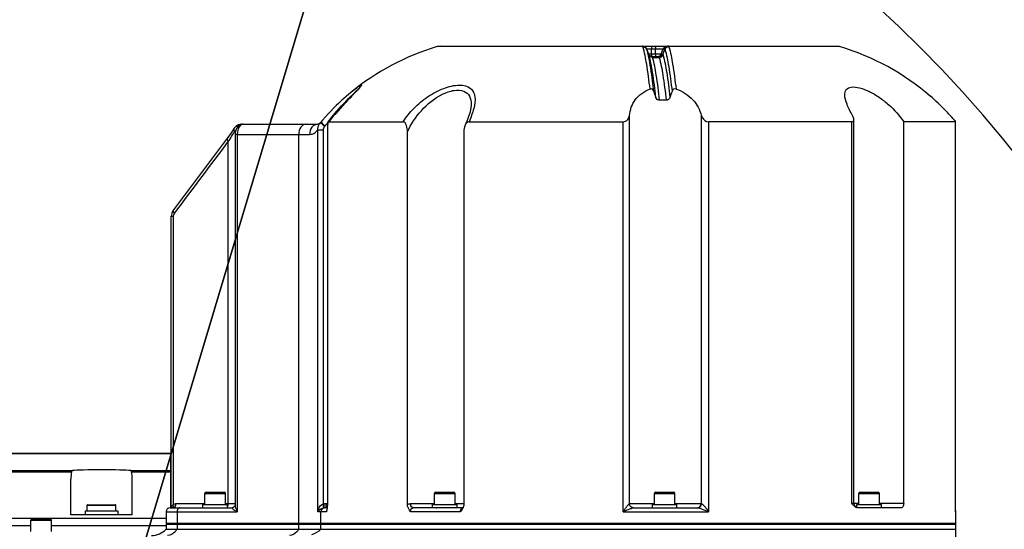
# Model space of a CAD drawing. Header units: millimetres. Extents: x 0 to 63602708652, y -107871309221 to 6308.
# Tile 30 of 74: x 4508 to 4988, y 1591 to 1839. Entities that reach past the tile are written whole.
import ezdxf

# ---------------------------------------------------------------- set-up
doc = ezdxf.new("R2010")
doc.units = ezdxf.units.MM
doc.header["$LTSCALE"] = 490.4625
doc.layers.get('0').update_dxf_attribs({"linetype": 'CONTINUOUS'})
for name, color, linetype in [('10-1运动范围_DXF_CONTINUOUS_LINE', 7, 'CONTINUOUS'), ('204103000004_DXF_DIMENSION', 7, 'CONTINUOUS'), ('304102000107DXF_CONTINUOUS_LINE', 7, 'CONTINUOUS'), ('304102000110DXF_CONTINUOUS_LINE', 7, 'CONTINUOUS'), ('304102000118_DXF_DIMENSION', 7, 'CONTINUOUS'), ('304103000063DXF_CONTINUOUS_LINE', 7, 'CONTINUOUS'), ('304106000078DXF_CONTINUOUS_LINE', 7, 'CONTINUOUS'), ('501023000054DXF_CONTINUOUS_LINE', 7, 'CONTINUOUS'), ('501023000078DXF_CONTINUOUS_LINE', 7, 'CONTINUOUS'), ('504021000002DXF_CONTINUOUS_LINE', 7, 'CONTINUOUS'), ('604007000001DXF_CONTINUOUS_LINE', 7, 'CONTINUOUS'), ('626001000001DXF_CONTINUOUS_LINE', 7, 'CONTINUOUS')]:
    doc.layers.add(name, color=color, linetype=linetype)
doc.styles.get("Standard").update_dxf_attribs({"font": 'txt', "width": 0.7})
doc.dimstyles.new('DIMSTYLE_4', dxfattribs={"dimtxt": 75, "dimasz": 45, "dimexe": 2, "dimexo": 0.2, "dimtad": 1, "dimdsep": 46, "dimtxsty": 'Standard', "dimblk": '_FILLED', "dimblk1": '_FILLED', "dimblk2": '_FILLED', "dimcen": 0.09, "dimclrt": 5, "dimazin": 2, "dimtp": 0.01, "dimtm": 0.01, "dimtfac": 1, "dimtofl": 0, "dimtmove": 0, "dimatfit": 3, "dimldrblk": '_FILLED', "dimfxl": 0, "dimtolj": 1, "dimarcsym": 0})
doc.dimstyles.new('DIMSTYLE_5', dxfattribs={"dimtxt": 75, "dimasz": 45, "dimexe": 2, "dimexo": 0.2, "dimgap": 5, "dimtad": 0, "dimtih": 1, "dimtoh": 1, "dimdec": 1, "dimdsep": 46, "dimtxsty": 'Standard', "dimblk": '_FILLED', "dimblk1": '_FILLED', "dimblk2": '_FILLED', "dimcen": 0.09, "dimclrt": 5, "dimazin": 2, "dimtp": 0.5, "dimtm": 0.5, "dimtfac": 1, "dimtdec": 65535, "dimtofl": 0, "dimtmove": 0, "dimatfit": 3, "dimldrblk": '_FILLED', "dimfxl": 0, "dimtolj": 1, "dimarcsym": 0})

# ---------------------------------------------------------------- blocks, each defined once
blk = doc.blocks.new('_FILLED')
at = {"color": 0, "linetype": 'ByBlock'}
blk.add_solid([(0, 0), (-1, 0.167), (-1, -0.167)], dxfattribs=at)
blk = doc.blocks.new('*D34')
at = {"layer": '204103000004_DXF_DIMENSION', "color": 2, "linetype": 'Continuous', "transparency": 16777216}
for p, q in [((4509.71, 1387.99), (6798.16, 2266.38)), ((6409.57, 2117.23), (4509.71, 1387.99)), ((6409.57, 2117.23), (6409.57, 2117.23))]:
    blk.add_line(p, q, dxfattribs=at)
at = {"layer": '204103000004_DXF_DIMENSION', "color": 2, "linetype": 'Continuous', "transparency": 16777216, "xscale": 45, "yscale": 45, "zscale": 45, "rotation": 200.9978649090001}
blk.add_blockref('_FILLED', (6409.57, 2117.23), dxfattribs=at)
blk = doc.blocks.new('*D36')
at = {"layer": '304102000118_DXF_DIMENSION', "color": 2, "linetype": 'Continuous', "transparency": 16777216}
for p, q in [((4509.71, 2008.49), (4509.71, 2114)), ((4672.6, 1387.99), (5235.72, 1387.99))]:
    blk.add_line(p, q, dxfattribs=at)
for start, end in [(56.41566, 90), (0, 43.26666)]:
    blk.add_arc((4509.71, 1387.99), 711.01, start, end, dxfattribs=at)
for points in [[(4554.93, 2105.07), (4509.71, 2099), (4554.45, 2090.08)], [(5211.8, 1432.73), (5220.72, 1387.99), (5226.79, 1433.21)]]:
    blk.add_solid(points, dxfattribs=at)
blk = doc.blocks.new('*D38')
at = {"layer": '204103000004_DXF_DIMENSION', "color": 2, "linetype": 'Continuous', "transparency": 16777216}
for p, q in [((4509.71, 1387.99), (4789.16, 2319.36)), ((4676.97, 1945.44), (4509.71, 1387.99))]:
    blk.add_line(p, q, dxfattribs=at)
at = {"layer": '204103000004_DXF_DIMENSION', "color": 2, "linetype": 'Continuous', "transparency": 16777216, "xscale": 45, "yscale": 45, "zscale": 45, "rotation": 73.29832269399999}
blk.add_blockref('_FILLED', (4676.97, 1945.44), dxfattribs=at)

msp = doc.modelspace()

# ---------------------------------------------------------------- linework, layer by layer
at = {"layer": '10-1运动范围_DXF_CONTINUOUS_LINE', "color": 2, "linetype": 'Continuous'}
msp.add_arc((4509.711, 1387.993), 619, 270, 90, dxfattribs=at)
at = {"layer": '304102000107DXF_CONTINUOUS_LINE', "color": 7, "linetype": 'Continuous'}
for p in [(4579.188, 1590.993), (4964.711, 1511.993)]:
    msp.add_line(p, (4964.711, 1590.993), dxfattribs=at)
msp.add_arc((4572.046, 1597.993), 10, 270, 315.573, dxfattribs=at)
at = {"layer": '304102000107DXF_CONTINUOUS_LINE', "color": 9, "linetype": 'Continuous'}
for points in [[(4584.545, 1590.993), (4584.26, 1590.54), (4583.158, 1589.045), (4581.289, 1587.993), (4579.955, 1587.993)], [(4644.015, 1590.993), (4643.73, 1590.54), (4642.628, 1589.045), (4640.759, 1587.993), (4639.425, 1587.993)]]:
    msp.add_open_spline(points, degree=3, knots=[0, 0, 0, 0, 0.2862308, 1, 1, 1, 1], dxfattribs=at)
msp.add_open_spline([(4654.728, 1590.993), (4653.506, 1589.745), (4651.894, 1588.799), (4650.208, 1588.342)], degree=3, dxfattribs=at)
at = {"layer": '304102000110DXF_CONTINUOUS_LINE', "color": 7, "linetype": 'Continuous'}
for p, q in [((4712.927, 1826.493), (4711.51, 1826.288)), ((4712.927, 1826.493), (4906.495, 1826.493)), ((4812.412, 1826.398), (4811.799, 1826.493)), ((4813.008, 1826.094), (4812.412, 1826.398)), ((4813.011, 1826.092), (4812.957, 1826.131)), ((4906.496, 1826.493), (4907.912, 1826.288)), ((4813.008, 1826.094), (4813.011, 1826.092)), ((4813.34, 1825.792), (4813.011, 1826.092)), ((4813.599, 1825.433), (4813.34, 1825.792)), ((4813.742, 1825.145), (4813.599, 1825.433)), ((4813.742, 1825.146), (4813.742, 1825.145)), ((4813.768, 1825.082), (4813.742, 1825.146)), ((4814.768, 1822.532), (4813.768, 1825.082)), ((4814.816, 1822.424), (4814.768, 1822.531)), ((4815.22, 1821.901), (4815.217, 1821.904)), ((4815.419, 1821.756), (4815.22, 1821.901)), ((4815.849, 1821.567), (4815.419, 1821.756)), ((4816.377, 1821.493), (4815.849, 1821.567)), ((4816.377, 1821.493), (4819.656, 1821.493)), ((4669.663, 1804.197), (4669.222, 1803.835)), ((4728.079, 1798.228), (4728.079, 1798.211)), ((4616.103, 1788.493), (4653.3, 1788.493)), ((4654.4, 1789.117), (4654.024, 1788.759)), ((4654.776, 1789.531), (4654.397, 1789.113)), ((4654.397, 1789.113), (4654.4, 1789.117)), ((4659.141, 1790.435), (4658.44, 1789.599)), ((4658.551, 1789.665), (4658.44, 1789.6)), ((4658.551, 1789.665), (4694.922, 1789.665)), ((4726.288, 1790.75), (4725.137, 1788.007)), ((4727.07, 1789.665), (4802.236, 1789.665)), ((4913.899, 1789.665), (4843.958, 1789.665)), ((4914.883, 1603.493), (4914.883, 1790.786)), ((4939.198, 1603.493), (4939.198, 1789.665)), ((4964.531, 1789.665), (4939.198, 1789.665)), ((4964.531, 1789.665), (4964.534, 1789.669)), ((4964.534, 1599.703), (4964.534, 1789.684)), ((4612.492, 1786.496), (4611.675, 1785.31)), ((4612.493, 1786.497), (4612.492, 1786.496)), ((4612.923, 1784.416), (4612.859, 1783.493)), ((4612.859, 1783.493), (4612.859, 1602.805)), ((4657.909, 1784.744), (4657.909, 1603.014)), ((4696.986, 1603.014), (4696.986, 1784.744)), ((4724.517, 1784.744), (4724.517, 1603.014)), ((4609.109, 1781.78), (4582.782, 1746.737)), ((4581.755, 1601.493), (4581.755, 1743.619)), ((4581.187, 1601.493), (4611.463, 1601.493)), ((4611.944, 1601.59), (4611.462, 1601.492)), ((4657.813, 1601.493), (4656.307, 1601.493)), ((4723.953, 1601.493), (4699.822, 1601.493)), ((4724.123, 1601.514), (4723.952, 1601.493)), ((4807.245, 1601.493), (4838.705, 1601.493)), ((4916.854, 1601.493), (4916.317, 1601.575)), ((4938.087, 1601.493), (4916.854, 1601.493)), ((4579.187, 1599.493), (4579.187, 1593.493)), ((4657.547, 1599.859), (4657.474, 1599.493)), ((4964.711, 1593.493), (4964.711, 1599.493)), ((4579.188, 1593.493), (4964.711, 1593.493))]:
    msp.add_line(p, q, dxfattribs=at)
at = {"layer": '304102000110DXF_CONTINUOUS_LINE', "color": 9, "linetype": 'Continuous'}
for p, q in [((4811.911, 1826.288), (4711.51, 1826.288)), ((4906.495, 1826.288), (4824.593, 1826.288)), ((4907.912, 1826.288), (4906.495, 1826.288)), ((4813.698, 1825.235), (4814.108, 1825.235)), ((4813.79, 1825.016), (4813.768, 1825.082)), ((4814.288, 1823.746), (4813.79, 1825.016)), ((4814.108, 1825.235), (4815.046, 1825.235)), ((4814.765, 1822.53), (4814.288, 1823.746)), ((4814.61, 1821.797), (4814.581, 1821.924)), ((4814.683, 1822.75), (4815.743, 1822.75)), ((4814.79, 1822.467), (4814.765, 1822.53)), ((4814.79, 1822.467), (4814.768, 1822.531)), ((4815.046, 1825.235), (4816.119, 1825.235)), ((4815.743, 1822.75), (4816.195, 1822.75)), ((4816.195, 1822.75), (4816.119, 1825.235)), ((4816.119, 1825.235), (4821.86, 1825.235)), ((4816.195, 1822.75), (4820.87, 1822.75)), ((4818.13, 1822.75), (4818.032, 1825.235)), ((4820.87, 1822.75), (4821.861, 1825.235)), ((4820.87, 1822.75), (4821.506, 1822.75)), ((4822.627, 1825.223), (4821.594, 1822.671)), ((4821.671, 1822.467), (4822.7, 1825.016)), ((4821.861, 1825.235), (4822.608, 1825.235)), ((4816.675, 1821.044), (4819.874, 1821.044)), ((4672.897, 1805.411), (4672.858, 1805.369)), ((4805.358, 1603.493), (4805.358, 1792.733)), ((4840.427, 1792.733), (4840.427, 1603.493)), ((4802.236, 1599.493), (4802.236, 1789.665)), ((4843.958, 1789.665), (4843.958, 1599.493)), ((4913.899, 1603.493), (4913.899, 1789.665)), ((4964.531, 1599.493), (4964.531, 1789.665)), ((4613.931, 1783.493), (4612.859, 1783.493)), ((4613.931, 1783.491), (4644.015, 1783.493)), ((4613.931, 1783.491), (4613.931, 1599.493)), ((4644.015, 1593.493), (4644.015, 1783.493)), ((4644.015, 1783.493), (4649.219, 1783.493)), ((4653.259, 1599.493), (4653.259, 1785.656)), ((4653.259, 1785.656), (4655.996, 1785.656)), ((4655.996, 1603.474), (4655.996, 1785.656)), ((4609.579, 1603.493), (4609.579, 1779.978)), ((4583.252, 1744.935), (4583.948, 1745.861)), ((4581.755, 1743.619), (4582.827, 1743.619)), ((4582.827, 1603.252), (4582.827, 1743.619)), ((4584.026, 1603.493), (4598.151, 1603.493)), ((4608.151, 1603.493), (4612.859, 1603.493)), ((4656.432, 1603.493), (4657.909, 1603.493)), ((4698.539, 1603.493), (4710.222, 1603.493)), ((4720.222, 1603.493), (4724.514, 1603.493)), ((4805.299, 1603.493), (4817.523, 1603.493)), ((4827.523, 1603.493), (4840.541, 1603.493)), ((4917.32, 1603.493), (4913.899, 1603.493)), ((4939.198, 1603.493), (4927.32, 1603.493)), ((4579.187, 1599.493), (4613.931, 1599.493)), ((4584.545, 1599.493), (4584.545, 1593.493)), ((4657.474, 1599.493), (4653.259, 1599.493)), ((4654.728, 1593.493), (4654.728, 1599.493)), ((4722.662, 1599.492), (4698.528, 1599.492)), ((4802.236, 1599.493), (4843.958, 1599.493)), ((4964.531, 1599.493), (4964.534, 1599.706)), ((4964.531, 1599.493), (4964.711, 1599.493))]:
    msp.add_line(p, q, dxfattribs=at)
for points in [[(4811.831, 1826.472), (4811.814, 1826.487), (4811.799, 1826.493)], [(4811.94, 1826.207), (4811.927, 1826.247), (4811.911, 1826.288)], [(4824.458, 1826.493), (4824.483, 1826.487), (4824.504, 1826.472)], [(4824.593, 1826.288), (4824.601, 1826.247), (4824.612, 1826.207)], [(4822.608, 1825.235), (4822.619, 1825.232), (4822.627, 1825.223)], [(4822.671, 1825.101), (4822.684, 1825.058), (4822.7, 1825.016)], [(4656.594, 1787.31), (4656.699, 1787.441), (4656.801, 1787.576)], [(4655.996, 1603.474), (4656.217, 1603.488), (4656.432, 1603.493)], [(4656.106, 1601.483), (4656.208, 1601.49), (4656.307, 1601.493)]]:
    msp.add_lwpolyline(points, dxfattribs=at)
at = {"layer": '304102000110DXF_CONTINUOUS_LINE', "color": 7, "linetype": 'Continuous'}
for points in [[(4815.217, 1821.904), (4815.012, 1822.116), (4814.816, 1822.424)], [(4669.222, 1803.835), (4668.203, 1802.981), (4667.12, 1802.047), (4665.98, 1801.035), (4664.79, 1799.947), (4663.555, 1798.787), (4662.284, 1797.558), (4660.98, 1796.26), (4659.651, 1794.897), (4658.302, 1793.472), (4656.937, 1791.984), (4655.561, 1790.436), (4654.776, 1789.531)], [(4671.048, 1803.52), (4669.555, 1801.955), (4668.713, 1801.069), (4667.814, 1800.119), (4666.863, 1799.106), (4665.866, 1798.033), (4664.826, 1796.901), (4663.748, 1795.713), (4662.636, 1794.47), (4661.496, 1793.176), (4660.329, 1791.83), (4659.141, 1790.435)], [(4673.658, 1806.389), (4673.66, 1806.39), (4673.586, 1806.293), (4673.399, 1806.064), (4673.109, 1805.73), (4672.723, 1805.303), (4672.248, 1804.79), (4671.687, 1804.194), (4671.048, 1803.52)], [(4728.079, 1798.212), (4728.061, 1797.638), (4727.542, 1794.574), (4726.288, 1790.75)], [(4616.103, 1788.493), (4615.807, 1788.482), (4614.462, 1788.15), (4613.273, 1787.39), (4612.493, 1786.497)], [(4616.849, 1788.492), (4616.688, 1788.489), (4615.419, 1788.182), (4614.272, 1787.371), (4613.39, 1786.058), (4612.923, 1784.416)], [(4654.024, 1788.759), (4653.597, 1788.536), (4653.294, 1788.493)], [(4611.675, 1785.31), (4610.258, 1783.331), (4609.109, 1781.78)], [(4582.782, 1746.737), (4582.599, 1746.476), (4582.015, 1745.256), (4581.764, 1743.912), (4581.756, 1743.619)], [(4612.859, 1602.822), (4612.858, 1602.793), (4612.761, 1602.386), (4612.427, 1601.904), (4611.944, 1601.59)]]:
    msp.add_lwpolyline(points, dxfattribs=at)
for centre, radius, start, end in [((4745.508, 1711.204), 120, 106.458, 129.36063), ((4873.915, 1711.204), 120, 49.18751, 73.54216), ((4345.659, 1644.785), 497.906, 18.35107, 18.70855), ((5128.378, 1697.461), 320.625, 160.49957, 161.05701), ((4821.658, 1780.925), 19.306, 85.30344, 94.69658), ((4581.187, 1599.493), 2, 90, 180), ((4720.053, 1603.495), 4.556, 329.23463, 332.87328), ((4720.282, 1603.375), 4.299, 332.90139, 333.7689), ((4916.883, 1603.493), 2, 180, 253.57007), ((4916.986, 1603.83), 2.353, 248.89065, 253.47168), ((4962.711, 1599.493), 2, 0, 22.50091)]:
    msp.add_arc(centre, radius, start, end, dxfattribs=at)
at = {"layer": '304102000110DXF_CONTINUOUS_LINE', "color": 9, "linetype": 'Continuous'}
for centre, radius, start, end in [((4811.859, 1824.525), 1.945, 55.53172, 69.5941), ((4812.11, 1824.345), 1.809, 23.87977, 26.01899), ((4812.131, 1824.354), 1.786, 21.74596, 23.87995), ((4749.933, 1807.33), 66.275, 12.72134, 13.23202), ((4823.519, 1824.729), 9.018, 194.52824, 195.27665), ((4816.564, 1823.173), 1.909, 201.69952, 215.28732), ((4828.261, 1826.021), 13.933, 195.26549, 195.78597), ((4816.586, 1823.187), 1.936, 215.23697, 222.87434), ((4699.474, 1770.778), 43.362, 130.9652, 131.66934), ((4658.144, 1785.952), 4.902, 139.85306, 151.5112), ((4756.646, 1714.054), 123.994, 142.42554, 143.63335), ((4505.282, 1847.532), 124.261, 327.65746, 329.23836), ((4526.886, 1834.596), 99.08, 329.27653, 329.83778), ((4480.835, 1862.886), 153.13, 327.21949, 327.69707), ((4586.183, 1600.642), 4.414, 164.58174, 169.56422), ((4656.728, 1599.493), 2, 90.00314, 180.00314), ((4807.342, 1603.429), 1.936, 267.1894, 269.99629)]:
    msp.add_arc(centre, radius, start, end, dxfattribs=at)
for points in [[(4811.831, 1826.472), (4812.07, 1826.474), (4812.313, 1826.431), (4812.537, 1826.348)], [(4811.911, 1826.288), (4812.174, 1826.295), (4812.443, 1826.25), (4812.689, 1826.156)], [(4811.94, 1826.207), (4812.203, 1826.212), (4812.471, 1826.164), (4812.716, 1826.069)], [(4812.689, 1826.156), (4812.929, 1826.063), (4813.156, 1825.919), (4813.34, 1825.738)], [(4823.71, 1826.493), (4822.965, 1826.492), (4822.136, 1825.928), (4821.861, 1825.235)], [(4824.458, 1826.493), (4823.713, 1826.493), (4822.884, 1825.928), (4822.608, 1825.235)], [(4823.726, 1826.323), (4823.246, 1826.127), (4822.823, 1825.703), (4822.627, 1825.223)], [(4824.593, 1826.288), (4823.841, 1826.308), (4822.977, 1825.789), (4822.671, 1825.101)], [(4824.612, 1826.207), (4823.861, 1826.22), (4823.008, 1825.7), (4822.7, 1825.016)], [(4824.504, 1826.472), (4824.24, 1826.475), (4823.971, 1826.423), (4823.726, 1826.323)], [(4812.716, 1826.069), (4812.956, 1825.976), (4813.183, 1825.831), (4813.367, 1825.65)], [(4813.34, 1825.738), (4813.509, 1825.571), (4813.649, 1825.366), (4813.742, 1825.146)], [(4813.367, 1825.65), (4813.517, 1825.503), (4813.644, 1825.327), (4813.736, 1825.138)], [(4814.449, 1822.5), (4814.25, 1823.344), (4814.035, 1824.184), (4813.79, 1825.016)], [(4816.675, 1821.044), (4816.087, 1821.041), (4815.439, 1821.344), (4815.087, 1821.816)], [(4815.854, 1821.394), (4815.597, 1821.5), (4815.357, 1821.665), (4815.168, 1821.869)], [(4816.512, 1821.427), (4816.053, 1821.423), (4815.567, 1821.601), (4815.22, 1821.901)], [(4816.621, 1821.242), (4816.361, 1821.242), (4816.095, 1821.295), (4815.854, 1821.394)], [(4819.02, 1821.493), (4819.282, 1821.493), (4819.549, 1821.547), (4819.79, 1821.648)], [(4819.656, 1821.493), (4820.402, 1821.493), (4821.23, 1822.057), (4821.506, 1822.75)], [(4819.721, 1821.427), (4820.47, 1821.421), (4821.31, 1821.977), (4821.594, 1822.671)], [(4819.79, 1821.648), (4820.264, 1821.847), (4820.68, 1822.272), (4820.87, 1822.75)], [(4819.8, 1821.242), (4820.545, 1821.244), (4821.374, 1821.783), (4821.671, 1822.467)], [(4819.874, 1821.044), (4820.617, 1821.04), (4821.453, 1821.554), (4821.76, 1822.231)], [(4653.259, 1785.656), (4653.202, 1786.553), (4653.407, 1787.5), (4653.836, 1788.291)], [(4654.752, 1789.232), (4654.877, 1789.074), (4655.014, 1788.925), (4655.151, 1788.777)], [(4612.551, 1784.813), (4612.702, 1785.073), (4612.929, 1785.32), (4613.209, 1785.431)], [(4653.118, 1786.997), (4653.286, 1787.117), (4653.467, 1787.223), (4653.66, 1787.297)], [(4655.996, 1785.656), (4655.996, 1786.242), (4656.219, 1786.86), (4656.594, 1787.31)], [(4583.948, 1745.861), (4592.492, 1757.233), (4601.036, 1768.606), (4609.579, 1779.978)], [(4582.827, 1743.619), (4582.827, 1744.018), (4582.903, 1744.616), (4583.287, 1744.723)], [(4581.929, 1601.816), (4582.079, 1602.36), (4582.362, 1602.931), (4582.827, 1603.252)], [(4582.677, 1601.717), (4582.965, 1602.143), (4582.949, 1602.752), (4582.827, 1603.252)], [(4582.827, 1603.252), (4583.204, 1603.408), (4583.619, 1603.493), (4584.026, 1603.493)], [(4609.158, 1602.013), (4609.454, 1602.431), (4609.579, 1602.98), (4609.579, 1603.493)], [(4696.986, 1603.014), (4697.43, 1603.324), (4697.997, 1603.493), (4698.539, 1603.493)], [(4838.515, 1601.493), (4838.764, 1601.493), (4839.018, 1601.546), (4839.247, 1601.645)], [(4839.247, 1601.645), (4839.917, 1601.935), (4840.427, 1602.762), (4840.427, 1603.493)], [(4657.611, 1600.205), (4657.521, 1599.98), (4657.474, 1599.734), (4657.474, 1599.493)]]:
    msp.add_open_spline(points, degree=3, dxfattribs=at)
for points, knots in [([(4811.911, 1826.288), (4811.9, 1826.327), (4811.88, 1826.391), (4811.849, 1826.453), (4811.831, 1826.472)], [0, 0, 0, 0, 0.6067344, 1, 1, 1, 1]), ([(4815.411, 1805.588), (4814.959, 1809.664), (4814.061, 1816.578), (4812.746, 1823.448), (4811.94, 1826.207)], [0, 0, 0, 0, 0.5879636, 1, 1, 1, 1]), ([(4815.978, 1826.493), (4816.096, 1826.492), (4816.012, 1825.823), (4816.11, 1825.54), (4816.119, 1825.235)], [0, 0, 0, 0, 0.2790845, 1, 1, 1, 1]), ([(4817.85, 1826.493), (4817.97, 1826.493), (4817.935, 1825.832), (4818.02, 1825.541), (4818.032, 1825.235)], [0, 0, 0, 0, 0.2826694, 1, 1, 1, 1]), ([(4824.504, 1826.472), (4824.524, 1826.453), (4824.558, 1826.392), (4824.581, 1826.327), (4824.593, 1826.288)], [0, 0, 0, 0, 0.3974491, 1, 1, 1, 1]), ([(4824.612, 1826.207), (4825.422, 1823.449), (4826.743, 1816.579), (4827.641, 1809.664), (4828.095, 1805.588)], [0, 0, 0, 0, 0.4120724, 1, 1, 1, 1]), ([(4817.257, 1804.49), (4817.066, 1806.209), (4816.371, 1812.003), (4815.508, 1817.788), (4814.61, 1821.797)], [0, 0, 0, 0, 0.2962903, 1, 1, 1, 1]), ([(4818.244, 1801.545), (4817.804, 1805.618), (4816.928, 1812.553), (4815.641, 1819.445), (4814.854, 1822.231)], [0, 0, 0, 0, 0.5859454, 1, 1, 1, 1]), ([(4815.087, 1821.816), (4815.039, 1821.88), (4814.952, 1822.014), (4814.883, 1822.157), (4814.854, 1822.231)], [0, 0, 0, 0, 0.5017831, 1, 1, 1, 1]), ([(4816.277, 1821.648), (4816.265, 1821.71), (4816.219, 1822.076), (4816.204, 1822.445), (4816.195, 1822.75)], [0, 0, 0, 0, 0.1721085, 1, 1, 1, 1]), ([(4816.335, 1821.493), (4816.319, 1821.493), (4816.294, 1821.564), (4816.284, 1821.609), (4816.277, 1821.648)], [0, 0, 0, 0, 0.2925735, 1, 1, 1, 1]), ([(4816.512, 1821.427), (4816.487, 1821.446), (4816.462, 1821.487), (4816.394, 1821.481), (4816.39, 1821.466)], [0, 0, 0, 0, 0.6641516, 1, 1, 1, 1]), ([(4816.621, 1821.242), (4816.612, 1821.28), (4816.603, 1821.357), (4816.523, 1821.399), (4816.489, 1821.397)], [0, 0, 0, 0, 0.5321327, 1, 1, 1, 1]), ([(4818.313, 1821.493), (4818.193, 1821.493), (4818.227, 1822.153), (4818.142, 1822.445), (4818.13, 1822.75)], [0, 0, 0, 0, 0.2827219, 1, 1, 1, 1]), ([(4819.656, 1821.493), (4819.671, 1821.493), (4819.705, 1821.478), (4819.716, 1821.445), (4819.721, 1821.427)], [0, 0, 0, 0, 0.4414021, 1, 1, 1, 1]), ([(4819.721, 1821.427), (4819.724, 1821.415), (4819.732, 1821.389), (4819.742, 1821.363), (4819.748, 1821.349)], [0, 0, 0, 0, 0.4451501, 1, 1, 1, 1]), ([(4819.748, 1821.349), (4819.756, 1821.332), (4819.772, 1821.296), (4819.79, 1821.261), (4819.8, 1821.242)], [0, 0, 0, 0, 0.4614559, 1, 1, 1, 1]), ([(4821.506, 1822.75), (4821.525, 1822.75), (4821.568, 1822.733), (4821.587, 1822.693), (4821.594, 1822.671)], [0, 0, 0, 0, 0.4457017, 1, 1, 1, 1]), ([(4821.594, 1822.671), (4821.603, 1822.642), (4821.628, 1822.573), (4821.655, 1822.506), (4821.671, 1822.467)], [0, 0, 0, 0, 0.4139026, 1, 1, 1, 1]), ([(4821.671, 1822.467), (4821.689, 1822.431), (4821.722, 1822.354), (4821.748, 1822.273), (4821.76, 1822.231)], [0, 0, 0, 0, 0.4735467, 1, 1, 1, 1]), ([(4821.76, 1822.231), (4822.538, 1819.444), (4823.811, 1812.552), (4824.681, 1805.618), (4825.117, 1801.545)], [0, 0, 0, 0, 0.4139826, 1, 1, 1, 1]), ([(4822.627, 1825.223), (4822.636, 1825.209), (4822.652, 1825.168), (4822.665, 1825.127), (4822.671, 1825.101)], [0, 0, 0, 0, 0.3894785, 1, 1, 1, 1]), ([(4822.7, 1825.016), (4823.501, 1822.272), (4824.807, 1815.433), (4825.696, 1808.55), (4826.144, 1804.49)], [0, 0, 0, 0, 0.4117265, 1, 1, 1, 1]), ([(4816.675, 1821.044), (4816.665, 1821.079), (4816.646, 1821.145), (4816.629, 1821.211), (4816.621, 1821.242)], [0, 0, 0, 0, 0.5367736, 1, 1, 1, 1]), ([(4820.077, 1800.166), (4819.637, 1804.283), (4818.761, 1811.282), (4817.469, 1818.238), (4816.675, 1821.044)], [0, 0, 0, 0, 0.5867459, 1, 1, 1, 1]), ([(4819.8, 1821.242), (4819.815, 1821.212), (4819.843, 1821.147), (4819.864, 1821.08), (4819.874, 1821.044)], [0, 0, 0, 0, 0.4744984, 1, 1, 1, 1]), ([(4819.874, 1821.044), (4820.658, 1818.237), (4821.934, 1811.28), (4822.802, 1804.282), (4823.239, 1800.166)], [0, 0, 0, 0, 0.4131719, 1, 1, 1, 1]), ([(4672.827, 1806.609), (4673.065, 1806.774), (4673.475, 1807.07), (4674.003, 1807.318), (4674.331, 1807.571), (4674.597, 1807.42), (4674.319, 1807.088), (4673.899, 1806.454), (4673.306, 1805.851), (4672.897, 1805.411)], [0, 0, 0, 0, 0.1901317, 0.3244948, 0.4003715, 0.4282605, 0.4886721, 0.6060292, 1, 1, 1, 1]), ([(4694.922, 1789.665), (4696.459, 1791.982), (4700.058, 1796.456), (4706.706, 1802.095), (4714.297, 1806.117), (4721.536, 1808.018), (4727.193, 1806.967), (4729.409, 1804.164), (4730.266, 1800.74), (4729.453, 1795.686), (4727.98, 1791.773), (4727.07, 1789.665)], [0, 0, 0, 0, 0.1470373, 0.3015926, 0.4580871, 0.5966959, 0.6954337, 0.7361941, 0.7785448, 0.8785651, 1, 1, 1, 1]), ([(4658.373, 1789.664), (4659.404, 1791.003), (4663.22, 1795.744), (4667.36, 1800.247), (4670.645, 1803.17)], [0, 0, 0, 0, 0.2775826, 1, 1, 1, 1]), ([(4670.567, 1802.955), (4669.663, 1802.01), (4665.538, 1797.691), (4661.542, 1793.245), (4658.551, 1789.665)], [0, 0, 0, 0, 0.2189652, 1, 1, 1, 1]), ([(4669.661, 1804.195), (4669.96, 1804.438), (4670.995, 1805.268), (4672.052, 1806.073), (4672.827, 1806.609)], [0, 0, 0, 0, 0.2899511, 1, 1, 1, 1]), ([(4672.858, 1805.369), (4672.691, 1805.19), (4671.932, 1804.381), (4671.164, 1803.58), (4670.567, 1802.955)], [0, 0, 0, 0, 0.2205109, 1, 1, 1, 1]), ([(4696.986, 1784.744), (4698.756, 1788.459), (4703.404, 1795.632), (4711.762, 1802.465), (4719.262, 1805.179), (4724.407, 1805.262), (4727.779, 1802.232), (4728.079, 1799.547), (4728.079, 1798.228)], [0, 0, 0, 0, 0.2814815, 0.5779692, 0.7167473, 0.8256065, 0.9097795, 1, 1, 1, 1]), ([(4616.103, 1788.493), (4615.317, 1788.491), (4614.209, 1787.792), (4613.767, 1786.804), (4613.679, 1786.523)], [0, 0, 0, 0, 0.72747, 1, 1, 1, 1]), ([(4616.847, 1788.493), (4616.46, 1788.493), (4614.444, 1787.647), (4613.931, 1785.147), (4613.931, 1783.491)], [0, 0, 0, 0, 0.1892313, 1, 1, 1, 1]), ([(4647.229, 1788.493), (4646.328, 1788.493), (4644.377, 1786.893), (4644.015, 1784.712), (4644.015, 1783.493)], [0, 0, 0, 0, 0.4249476, 1, 1, 1, 1]), ([(4653.294, 1788.493), (4652.216, 1788.491), (4649.89, 1787.173), (4649.219, 1784.735), (4649.219, 1783.493)], [0, 0, 0, 0, 0.4644519, 1, 1, 1, 1]), ([(4654.655, 1789.399), (4654.643, 1789.386), (4654.697, 1789.312), (4654.723, 1789.269), (4654.752, 1789.232)], [0, 0, 0, 0, 0.2765194, 1, 1, 1, 1]), ([(4654.776, 1789.531), (4654.764, 1789.517), (4654.817, 1789.446), (4654.847, 1789.405), (4654.877, 1789.371)], [0, 0, 0, 0, 0.2807733, 1, 1, 1, 1]), ([(4654.877, 1789.371), (4654.967, 1789.267), (4655.584, 1788.641), (4656.242, 1788.06), (4656.801, 1787.576)], [0, 0, 0, 0, 0.1568033, 1, 1, 1, 1]), ([(4655.151, 1788.777), (4655.249, 1788.671), (4655.72, 1788.173), (4656.206, 1787.688), (4656.594, 1787.31)], [0, 0, 0, 0, 0.2106186, 1, 1, 1, 1]), ([(4612.492, 1786.496), (4612.264, 1786.159), (4612.251, 1785.486), (4612.474, 1784.963), (4612.551, 1784.813)], [0, 0, 0, 0, 0.7065918, 1, 1, 1, 1]), ([(4649.219, 1783.493), (4649.647, 1783.492), (4651.216, 1783.718), (4652.558, 1784.764), (4653.259, 1785.656)], [0, 0, 0, 0, 0.273812, 1, 1, 1, 1]), ([(4609.109, 1781.78), (4609.037, 1781.684), (4608.826, 1781.035), (4609.254, 1780.394), (4609.579, 1779.978)], [0, 0, 0, 0, 0.1845768, 1, 1, 1, 1]), ([(4582.782, 1746.737), (4582.711, 1746.641), (4582.5, 1745.992), (4582.928, 1745.351), (4583.252, 1744.935)], [0, 0, 0, 0, 0.1845897, 1, 1, 1, 1]), ([(4582.425, 1601.466), (4582.474, 1601.498), (4582.567, 1601.573), (4582.643, 1601.666), (4582.677, 1601.717)], [0, 0, 0, 0, 0.4877448, 1, 1, 1, 1]), ([(4582.741, 1601.493), (4582.913, 1601.493), (4583.757, 1601.792), (4584.026, 1602.822), (4584.026, 1603.493)], [0, 0, 0, 0, 0.2038811, 1, 1, 1, 1]), ([(4585.831, 1601.493), (4585.659, 1601.493), (4584.815, 1601.194), (4584.545, 1600.163), (4584.545, 1599.493)], [0, 0, 0, 0, 0.203877, 1, 1, 1, 1]), ([(4611.463, 1601.493), (4611.412, 1601.493), (4611.39, 1601.199), (4611.582, 1601.143), (4611.678, 1601.053)], [0, 0, 0, 0, 0.2802207, 1, 1, 1, 1]), ([(4611.678, 1601.053), (4611.816, 1600.925), (4612.528, 1600.348), (4613.304, 1599.858), (4613.931, 1599.493)], [0, 0, 0, 0, 0.2063121, 1, 1, 1, 1]), ([(4612.859, 1602.823), (4612.859, 1602.569), (4613.043, 1601.403), (4613.512, 1600.31), (4613.931, 1599.493)], [0, 0, 0, 0, 0.2161977, 1, 1, 1, 1]), ([(4653.259, 1599.493), (4653.334, 1599.889), (4653.732, 1601.423), (4654.773, 1603.283), (4655.996, 1603.475)], [0, 0, 0, 0, 0.2457911, 1, 1, 1, 1]), ([(4653.259, 1599.493), (4653.393, 1599.69), (4654.105, 1600.606), (4655.177, 1601.4), (4656.106, 1601.483)], [0, 0, 0, 0, 0.2038106, 1, 1, 1, 1]), ([(4656.12, 1601.646), (4656.119, 1601.747), (4656.095, 1602.358), (4656.043, 1602.967), (4655.996, 1603.474)], [0, 0, 0, 0, 0.165447, 1, 1, 1, 1]), ([(4656.106, 1601.483), (4656.119, 1601.491), (4656.112, 1601.561), (4656.12, 1601.607), (4656.12, 1601.646)], [0, 0, 0, 0, 0.2813454, 1, 1, 1, 1]), ([(4656.307, 1601.493), (4656.322, 1601.493), (4656.339, 1601.565), (4656.349, 1601.606), (4656.355, 1601.645)], [0, 0, 0, 0, 0.282214, 1, 1, 1, 1]), ([(4656.355, 1601.645), (4656.37, 1601.745), (4656.424, 1602.36), (4656.432, 1602.977), (4656.432, 1603.493)], [0, 0, 0, 0, 0.1640479, 1, 1, 1, 1]), ([(4698.528, 1599.492), (4698.528, 1599.974), (4698.575, 1600.905), (4699.438, 1601.492), (4699.822, 1601.493)], [0, 0, 0, 0, 0.557032, 1, 1, 1, 1]), ([(4699.822, 1601.493), (4699.65, 1601.493), (4698.807, 1601.792), (4698.539, 1602.822), (4698.539, 1603.493)], [0, 0, 0, 0, 0.2035553, 1, 1, 1, 1]), ([(4723.624, 1601.384), (4723.495, 1601.307), (4722.948, 1600.824), (4722.663, 1600.064), (4722.662, 1599.492)], [0, 0, 0, 0, 0.207861, 1, 1, 1, 1]), ([(4723.952, 1601.493), (4723.899, 1601.492), (4723.784, 1601.468), (4723.679, 1601.417), (4723.624, 1601.384)], [0, 0, 0, 0, 0.4517255, 1, 1, 1, 1]), ([(4802.236, 1599.493), (4802.513, 1599.901), (4803.066, 1600.708), (4803.878, 1601.853), (4804.53, 1602.762), (4804.987, 1603.26), (4805.199, 1603.493), (4805.299, 1603.493)], [0, 0, 0, 0, 0.2929151, 0.5784159, 0.8380967, 0.9408909, 1, 1, 1, 1]), ([(4802.236, 1599.493), (4803.136, 1599.894), (4804.459, 1600.505), (4806.122, 1601.14), (4806.892, 1601.493), (4807.244, 1601.493)], [0, 0, 0, 0, 0.5476012, 0.8046025, 1, 1, 1, 1]), ([(4807.245, 1601.493), (4806.746, 1601.493), (4805.701, 1601.933), (4805.299, 1602.984), (4805.299, 1603.493)], [0, 0, 0, 0, 0.4951366, 1, 1, 1, 1]), ([(4807.248, 1601.495), (4806.756, 1601.519), (4805.751, 1601.971), (4805.358, 1602.998), (4805.358, 1603.493)], [0, 0, 0, 0, 0.4987455, 1, 1, 1, 1]), ([(4838.705, 1601.493), (4839.18, 1601.493), (4840.188, 1601.961), (4840.541, 1602.988), (4840.541, 1603.493)], [0, 0, 0, 0, 0.484881, 1, 1, 1, 1]), ([(4838.706, 1601.493), (4838.763, 1601.493), (4838.889, 1601.48), (4839.012, 1601.455), (4839.078, 1601.44)], [0, 0, 0, 0, 0.4593, 1, 1, 1, 1]), ([(4839.078, 1601.44), (4839.477, 1601.351), (4841.134, 1600.762), (4842.735, 1600.05), (4843.958, 1599.493)], [0, 0, 0, 0, 0.2331706, 1, 1, 1, 1]), ([(4840.541, 1603.493), (4840.864, 1603.493), (4841.459, 1602.794), (4842.578, 1601.545), (4843.413, 1600.313), (4843.958, 1599.493)], [0, 0, 0, 0, 0.1827926, 0.443135, 1, 1, 1, 1])]:
    msp.add_open_spline(points, degree=3, knots=knots, dxfattribs=at)
at = {"layer": '304102000110DXF_CONTINUOUS_LINE', "color": 7, "linetype": 'Continuous'}
for points, knots in [([(4805.358, 1792.733), (4805.664, 1795.408), (4807.535, 1801.103), (4812.583, 1804.611), (4815.411, 1805.588)], [0, 0, 0, 0, 0.4735493, 1, 1, 1, 1]), ([(4817.257, 1804.49), (4817.127, 1804.875), (4816.678, 1805.623), (4815.768, 1805.711), (4815.411, 1805.588)], [0, 0, 0, 0, 0.5180797, 1, 1, 1, 1]), ([(4828.095, 1805.588), (4827.714, 1805.711), (4826.778, 1805.637), (4826.282, 1804.879), (4826.144, 1804.49)], [0, 0, 0, 0, 0.492512, 1, 1, 1, 1]), ([(4828.095, 1805.588), (4831.204, 1804.583), (4836.726, 1801.177), (4839.671, 1795.5), (4840.427, 1792.733)], [0, 0, 0, 0, 0.5326002, 1, 1, 1, 1]), ([(4910.448, 1802.839), (4910.448, 1803.701), (4910.883, 1805.657), (4914.088, 1806.918), (4918.035, 1806.248), (4922.669, 1804.47), (4927.441, 1801.618), (4933.338, 1796.953), (4937.095, 1792.694), (4939.198, 1789.665)], [0, 0, 0, 0, 0.0699875, 0.1436572, 0.2516108, 0.3908097, 0.5446151, 0.7007479, 1, 1, 1, 1]), ([(4914.249, 1792.733), (4913.239, 1794.5), (4911.582, 1797.697), (4910.448, 1801.252), (4910.448, 1802.839)], [0, 0, 0, 0, 0.5618281, 1, 1, 1, 1]), ([(4820.077, 1800.166), (4819.676, 1800.133), (4818.814, 1800.411), (4818.373, 1801.156), (4818.244, 1801.545)], [0, 0, 0, 0, 0.4955975, 1, 1, 1, 1]), ([(4825.117, 1801.545), (4824.983, 1801.154), (4824.521, 1800.407), (4823.647, 1800.133), (4823.239, 1800.166)], [0, 0, 0, 0, 0.5020051, 1, 1, 1, 1]), ([(4961.904, 1792.733), (4961.107, 1793.597), (4958.027, 1796.841), (4954.779, 1799.927), (4952.282, 1802.081)], [0, 0, 0, 0, 0.262772, 1, 1, 1, 1]), ([(4802.236, 1789.665), (4803.077, 1789.665), (4804.652, 1790.503), (4805.276, 1792.026), (4805.358, 1792.733)], [0, 0, 0, 0, 0.5415632, 1, 1, 1, 1]), ([(4840.427, 1792.733), (4840.523, 1792.381), (4841.131, 1790.905), (4842.715, 1789.665), (4843.958, 1789.665)], [0, 0, 0, 0, 0.2272464, 1, 1, 1, 1]), ([(4914.883, 1790.77), (4914.883, 1790.925), (4914.804, 1791.617), (4914.516, 1792.267), (4914.249, 1792.733)], [0, 0, 0, 0, 0.2237207, 1, 1, 1, 1]), ([(4964.534, 1789.669), (4964.533, 1789.826), (4964.069, 1790.169), (4963.601, 1790.889), (4962.769, 1791.771), (4962.205, 1792.407), (4961.904, 1792.733)], [0, 0, 0, 0, 0.1162975, 0.3648359, 0.6704678, 1, 1, 1, 1]), ([(4658.379, 1789.504), (4658.057, 1788.889), (4658.013, 1787.215), (4657.909, 1785.648), (4657.909, 1784.744)], [0, 0, 0, 0, 0.434415, 1, 1, 1, 1]), ([(4658.44, 1789.599), (4658.429, 1789.585), (4658.407, 1789.555), (4658.388, 1789.522), (4658.379, 1789.504)], [0, 0, 0, 0, 0.4660807, 1, 1, 1, 1]), ([(4696.986, 1784.744), (4696.986, 1785.781), (4696.877, 1787.461), (4695.74, 1789.665), (4694.922, 1789.665)], [0, 0, 0, 0, 0.5592511, 1, 1, 1, 1]), ([(4913.899, 1789.665), (4914.177, 1789.665), (4914.781, 1789.899), (4914.883, 1790.503), (4914.883, 1790.77)], [0, 0, 0, 0, 0.5096004, 1, 1, 1, 1]), ([(4657.64, 1600.35), (4657.625, 1600.269), (4657.593, 1600.108), (4657.562, 1599.947), (4657.546, 1599.867)], [0, 0, 0, 0, 0.5032169, 1, 1, 1, 1]), ([(4657.909, 1603.014), (4657.909, 1602.761), (4657.883, 1601.868), (4657.76, 1600.979), (4657.64, 1600.35)], [0, 0, 0, 0, 0.2829572, 1, 1, 1, 1]), ([(4698.528, 1599.492), (4698.354, 1599.744), (4697.579, 1600.761), (4696.985, 1602.03), (4696.986, 1603.014)], [0, 0, 0, 0, 0.2374706, 1, 1, 1, 1]), ([(4939.198, 1603.493), (4939.198, 1603.236), (4939.145, 1602.492), (4938.622, 1601.493), (4938.087, 1601.493)], [0, 0, 0, 0, 0.324195, 1, 1, 1, 1])]:
    msp.add_open_spline(points, degree=3, knots=knots, dxfattribs=at)
for points in [[(4725.136, 1788.007), (4724.682, 1786.998), (4724.517, 1785.851), (4724.517, 1784.744)], [(4727.07, 1789.665), (4726.221, 1789.665), (4725.485, 1788.781), (4725.136, 1788.007)], [(4723.968, 1601.164), (4723.607, 1600.556), (4723.111, 1600.038), (4722.662, 1599.492)], [(4724.384, 1602.108), (4724.322, 1601.89), (4724.238, 1601.678), (4724.138, 1601.475)], [(4724.517, 1603.014), (4724.517, 1602.709), (4724.469, 1602.401), (4724.384, 1602.108)], [(4914.36, 1602.995), (4914.204, 1603.159), (4914.052, 1603.326), (4913.899, 1603.493)], [(4915.394, 1602.053), (4915.017, 1602.327), (4914.681, 1602.657), (4914.36, 1602.995)], [(4916.139, 1601.635), (4915.873, 1601.737), (4915.624, 1601.885), (4915.394, 1602.053)]]:
    msp.add_open_spline(points, degree=3, dxfattribs=at)
at = {"layer": '304103000063DXF_CONTINUOUS_LINE', "color": 7, "linetype": 'Continuous'}
for p, q in [((4581.755, 1627.993), (4208.055, 1627.993)), ((4532.711, 1597.993), (4532.711, 1615.449)), ((4562.711, 1597.993), (4562.711, 1615.449)), ((4562.711, 1597.993), (4532.711, 1597.993))]:
    msp.add_line(p, q, dxfattribs=at)
at = {"layer": '304103000063DXF_CONTINUOUS_LINE', "color": 9, "linetype": 'Continuous'}
for p, q in [((4467.872, 1627.925), (4581.491, 1627.925)), ((4581.491, 1627.958), (4467.874, 1627.958)), ((4581.491, 1627.958), (4581.491, 1627.993)), ((4581.491, 1627.925), (4581.491, 1627.958)), ((4581.755, 1627.958), (4581.491, 1627.958)), ((4581.491, 1601.493), (4581.491, 1627.925)), ((4469.229, 1619.604), (4533.498, 1619.604)), ((4561.925, 1619.604), (4581.491, 1619.604)), ((4469.229, 1618.995), (4533.107, 1618.995)), ((4562.315, 1618.995), (4581.491, 1618.995)), ((4579.187, 1596.192), (4472.828, 1596.192)), ((4513.211, 1592.718), (4472.828, 1592.718)), ((4579.187, 1592.718), (4523.211, 1592.718))]:
    msp.add_line(p, q, dxfattribs=at)
for radius, start in [(199.933, 89.92381), (191.612, 89.92058), (191.002, 89.92032)]:
    msp.add_arc((4581.491, 1427.993), radius, start, 90, dxfattribs=at)
at = {"layer": '304103000063DXF_CONTINUOUS_LINE', "color": 7, "linetype": 'Continuous'}
for centre, major_axis, ratio, start_param, end_param in [((4547.711, 1619.437), (15, 0), 0.0349208, 0.3252327, 2.8163599), ((4547.711, 1615.449), (0, 15.533), 0.9656888, 1.3404953, 1.5707963), ((4547.711, 1615.449), (0, 15.533), 0.9656888, -1.5707963, -1.3404953)]:
    msp.add_ellipse(centre, major_axis=major_axis, ratio=ratio, start_param=start_param, end_param=end_param, dxfattribs=at)
for points, knots in [([(4533.107, 1618.995), (4533.143, 1619.153), (4533.104, 1619.435), (4533.443, 1619.553), (4533.498, 1619.494)], [0, 0, 0, 0, 0.6677897, 1, 1, 1, 1]), ([(4561.925, 1619.604), (4562.013, 1619.595), (4562.266, 1619.429), (4562.271, 1619.129), (4562.279, 1618.952)], [0, 0, 0, 0, 0.3316977, 1, 1, 1, 1])]:
    msp.add_open_spline(points, degree=3, knots=knots, dxfattribs=at)
at = {"layer": '304106000078DXF_CONTINUOUS_LINE', "color": 7, "linetype": 'Continuous'}
for p, q in [((4579.187, 1593.993), (4579.187, 1590.993)), ((4579.188, 1593.993), (4964.71, 1593.993)), ((4579.188, 1590.993), (4964.71, 1590.993)), ((4964.711, 1590.993), (4964.711, 1593.993))]:
    msp.add_line(p, q, dxfattribs=at)
at = {"layer": '304106000078DXF_CONTINUOUS_LINE', "color": 9, "linetype": 'Continuous'}
for p, q in [((4584.545, 1593.993), (4584.545, 1590.993)), ((4644.015, 1590.993), (4644.015, 1593.993)), ((4654.728, 1590.993), (4654.728, 1593.993))]:
    msp.add_line(p, q, dxfattribs=at)
at = {"layer": '501023000054DXF_CONTINUOUS_LINE', "color": 7, "linetype": 'Continuous'}
for p, q in [((4598.151, 1603.093), (4598.151, 1608.493)), ((4598.751, 1609.093), (4607.551, 1609.093)), ((4608.151, 1603.093), (4608.151, 1608.493)), ((4710.222, 1603.093), (4710.222, 1608.493)), ((4710.822, 1609.093), (4719.622, 1609.093)), ((4720.222, 1603.093), (4720.222, 1608.493)), ((4817.523, 1603.093), (4817.523, 1608.493)), ((4818.123, 1609.093), (4826.923, 1609.093)), ((4827.523, 1603.093), (4827.523, 1608.493)), ((4917.32, 1603.093), (4917.32, 1608.493)), ((4917.92, 1609.093), (4926.72, 1609.093)), ((4927.32, 1603.093), (4927.32, 1608.493))]:
    msp.add_line(p, q, dxfattribs=at)
at = {"layer": '501023000054DXF_CONTINUOUS_LINE', "color": 9, "linetype": 'Continuous'}
for p, q in [((4598.151, 1608.493), (4608.151, 1608.493)), ((4710.222, 1608.493), (4720.222, 1608.493)), ((4817.523, 1608.493), (4827.523, 1608.493)), ((4917.32, 1608.493), (4927.32, 1608.493))]:
    msp.add_line(p, q, dxfattribs=at)
at = {"layer": '501023000054DXF_CONTINUOUS_LINE', "color": 7, "linetype": 'Continuous'}
for centre, start, end in [((4598.751, 1608.493), 90, 180), ((4607.551, 1608.493), 0, 90), ((4710.822, 1608.493), 90, 180), ((4719.622, 1608.493), 0, 90), ((4818.123, 1608.493), 90, 180), ((4826.923, 1608.493), 0, 90), ((4917.92, 1608.493), 90, 180), ((4926.72, 1608.493), 0, 90)]:
    msp.add_arc(centre, 0.6, start, end, dxfattribs=at)
at = {"layer": '501023000078DXF_CONTINUOUS_LINE', "color": 7, "linetype": 'Continuous'}
for p, q in [((4513.811, 1595.993), (4522.611, 1595.993)), ((4513.211, 1589.993), (4513.211, 1595.393)), ((4523.211, 1589.993), (4523.211, 1595.393))]:
    msp.add_line(p, q, dxfattribs=at)
at = {"layer": '501023000078DXF_CONTINUOUS_LINE', "color": 9, "linetype": 'Continuous'}
msp.add_line((4513.211, 1595.393), (4523.211, 1595.393), dxfattribs=at)
at = {"layer": '501023000078DXF_CONTINUOUS_LINE', "color": 7, "linetype": 'Continuous'}
for centre, start, end in [((4513.811, 1595.393), 90, 180), ((4522.611, 1595.393), 0, 90)]:
    msp.add_arc(centre, 0.6, start, end, dxfattribs=at)
at = {"layer": '504021000002DXF_CONTINUOUS_LINE', "color": 7, "linetype": 'Continuous'}
for p, q in [((4597.151, 1601.493), (4597.151, 1603.093)), ((4597.151, 1603.093), (4609.151, 1603.093)), ((4609.151, 1601.493), (4609.151, 1603.093)), ((4657.271, 1601.493), (4657.271, 1603.093)), ((4657.271, 1603.093), (4657.909, 1603.093)), ((4709.222, 1601.493), (4709.222, 1603.093)), ((4709.222, 1603.093), (4721.222, 1603.093)), ((4711.21, 1601.493), (4711.324, 1601.493)), ((4721.222, 1601.493), (4721.222, 1603.093)), ((4816.523, 1601.493), (4816.523, 1603.093)), ((4816.523, 1603.093), (4828.523, 1603.093)), ((4828.523, 1601.493), (4828.523, 1603.093)), ((4916.32, 1601.574), (4916.32, 1603.093)), ((4916.32, 1603.093), (4928.32, 1603.093)), ((4928.32, 1601.493), (4928.32, 1603.093))]:
    msp.add_line(p, q, dxfattribs=at)
at = {"layer": '604007000001DXF_CONTINUOUS_LINE', "color": 7, "linetype": 'Continuous'}
for p, q in [((4539.711, 1599.993), (4539.711, 1597.993)), ((4539.711, 1599.993), (4555.711, 1599.993)), ((4555.711, 1599.993), (4555.711, 1597.993))]:
    msp.add_line(p, q, dxfattribs=at)
at = {"layer": '626001000001DXF_CONTINUOUS_LINE', "color": 7, "linetype": 'Continuous'}
for p, q in [((4540.711, 1599.993), (4540.711, 1602.693)), ((4541.011, 1602.993), (4554.411, 1602.993)), ((4554.711, 1599.993), (4554.711, 1602.693))]:
    msp.add_line(p, q, dxfattribs=at)
at = {"layer": '626001000001DXF_CONTINUOUS_LINE', "color": 9, "linetype": 'Continuous'}
msp.add_line((4540.711, 1602.693), (4554.711, 1602.693), dxfattribs=at)
at = {"layer": '626001000001DXF_CONTINUOUS_LINE', "color": 7, "linetype": 'Continuous'}
for centre, start, end in [((4541.011, 1602.693), 90, 180), ((4554.411, 1602.693), 0, 90)]:
    msp.add_arc(centre, 0.3, start, end, dxfattribs=at)

# ---------------------------------------------------------------- dimensions: what is measured, and where the dimension line sits
at = {"layer": '204103000004_DXF_DIMENSION', "color": 2, "linetype": 'Continuous'}
for mpoint, picture, middle in [((4676.971, 1945.44), '*D38', (4710.854, 2123.608)), ((6409.565, 2117.225), '*D34', (6546.37, 2189.82))]:
    dim = msp.add_radius_dim(center=(4509.711, 1387.993), mpoint=mpoint, text='R<>', dimstyle='DIMSTYLE_4', override={"dimpost": '<>'}, dxfattribs=at)
    dim.commit()
    dim.dimension.update_dxf_attribs({"geometry": picture, "text_midpoint": middle, "dimtype": 164})
at = {"layer": '304102000118_DXF_DIMENSION', "color": 2, "linetype": 'Continuous'}
dim = msp.add_angular_dim_2l(base=(5012.47, 1890.751), line1=((4665.29, 1387.993), (4672.4, 1387.993)), line2=((4509.711, 2001.182), (4509.711, 2008.293)), dimstyle='DIMSTYLE_5', dxfattribs=at)
dim.commit()
dim.dimension.update_dxf_attribs({"geometry": '*D36', "text_midpoint": (4894.948, 1890.314), "dimtype": 162})

doc.saveas('drawing.dxf')
